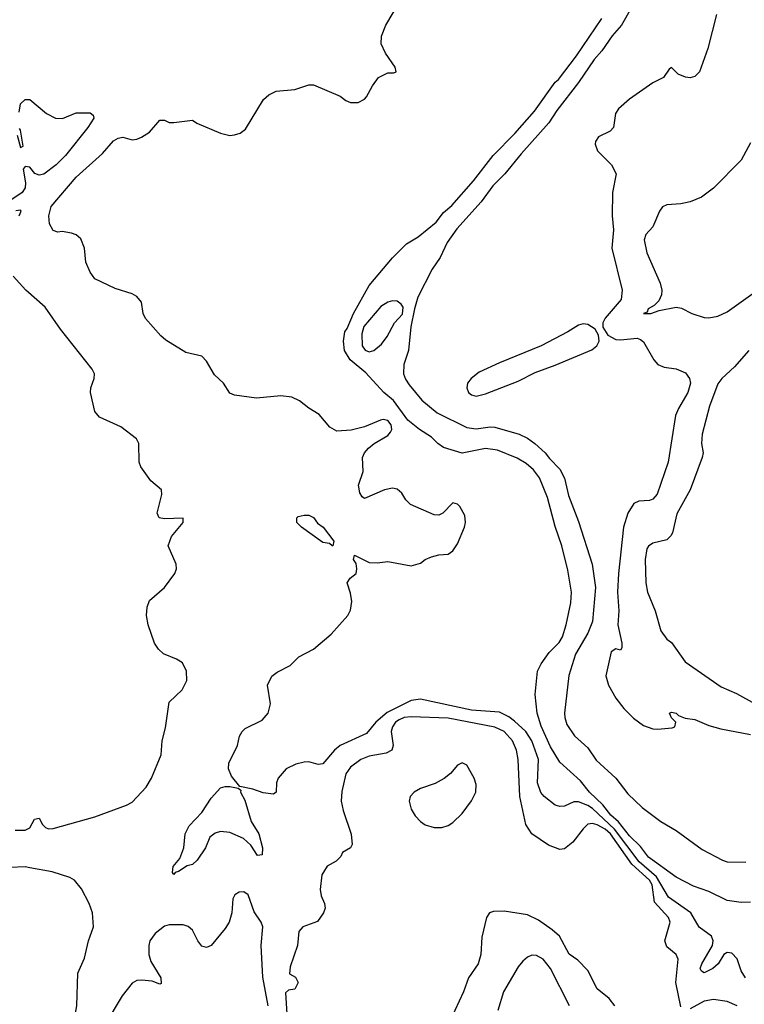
# Model space of a CAD drawing. Header units: inches. Extents: x 1245430 to 1420861, y 606325 to 671315.
# Tile 116 of 256: x 1324167 to 1327283, y 622376 to 626614. Entities that reach past the tile are written whole.
import ezdxf

# ---------------------------------------------------------------- set-up
doc = ezdxf.new("R2010")
doc.units = ezdxf.units.IN
doc.header["$MEASUREMENT"] = 0
doc.layers.add('B3622', color=7, linetype='Continuous')

msp = doc.modelspace()

# ---------------------------------------------------------------- linework, layer by layer
at = {"layer": 'B3622', "color": 5}
for points, elevation in [([(1327288.3, 622490), (1327270, 622519.8), (1327252.4, 622572.4), (1327230, 622596.1), (1327210, 622599.1), (1327194.9, 622590), (1327170.1, 622550), (1327147.9, 622530), (1327110, 622511.8), (1327099.6, 622519.6), (1327093.5, 622530), (1327100.5, 622550), (1327145.9, 622630), (1327149.2, 622650), (1327142.2, 622670), (1327088.5, 622708.5), (1327052.8, 622770), (1326957.2, 622837.2), (1326905.5, 622925.5), (1326831.1, 622990), (1326724.9, 623130), (1326630, 623218.7), (1326610, 623231.8), (1326570, 623247.4), (1326550, 623247.5), (1326510, 623228.7), (1326490, 623227.6), (1326470, 623233.3), (1326422.3, 623270), (1326407.9, 623287.9), (1326393.5, 623330), (1326398.2, 623430), (1326368.7, 623510), (1326342.9, 623550), (1326295.1, 623595.1), (1326270, 623614), (1326230, 623633.2), (1326110, 623642.7), (1325890, 623689.9), (1325850, 623684.3), (1325747.3, 623632.7), (1325697.9, 623590), (1325658.1, 623541.9), (1325545.2, 623490), (1325521, 623470), (1325470, 623411.9), (1325450, 623408.7), (1325410, 623420.5), (1325390, 623419.1), (1325354.9, 623410), (1325312.4, 623390), (1325278.5, 623350), (1325271, 623330), (1325270.2, 623289.8), (1325258.7, 623281.3), (1325213.7, 623286.3), (1325170, 623302.8), (1325113.2, 623313.2), (1325078.3, 623358.3), (1325064.4, 623390), (1325066.5, 623413.5), (1325103.7, 623490), (1325111.8, 623530), (1325122.9, 623550), (1325136.8, 623563.2), (1325210, 623599.5), (1325235.1, 623630), (1325245.1, 623670), (1325232.3, 623750), (1325251.8, 623788.2), (1325274.2, 623805.8), (1325330, 623834), (1325367.9, 623872.1), (1325430, 623905.5), (1325507, 623970), (1325578, 624050), (1325590, 624072), (1325594.5, 624110), (1325590, 624146), (1325575.3, 624190), (1325588.7, 624210), (1325614, 624230), (1325617.2, 624250), (1325614, 624274), (1325602, 624290), (1325606, 624310), (1325670, 624278), (1325704.1, 624275.9), (1325750, 624282.8), (1325850, 624264), (1325890, 624274.8), (1325910, 624290.7), (1325938, 624302), (1325970, 624310.5), (1326010, 624313.4), (1326030, 624327.7), (1326050, 624358.8), (1326079.7, 624430), (1326084.2, 624450), (1326080.5, 624480.5), (1326059.5, 624519.5), (1326050, 624529), (1326030, 624534), (1325986, 624490), (1325970, 624482), (1325950, 624482.9), (1325847.2, 624527.2), (1325827.2, 624547.2), (1325810, 624576.2), (1325790, 624592.8), (1325770, 624597.4), (1325736, 624590), (1325650, 624553.2), (1325640.1, 624560.1), (1325630, 624578), (1325624.5, 624610), (1325644.2, 624670), (1325640.7, 624730), (1325649.5, 624750), (1325667, 624770), (1325691.8, 624790), (1325750, 624824.4), (1325761.6, 624838.4), (1325766.6, 624850), (1325764.1, 624870), (1325750, 624889), (1325730, 624893), (1325718.4, 624890), (1325650, 624861.8), (1325593, 624847), (1325530, 624843), (1325500.7, 624860.7), (1325455.3, 624915.3), (1325410, 624941.5), (1325370, 624973.3), (1325337, 624990), (1325290, 624995.3), (1325184.6, 624984.6), (1325090, 624997.6), (1325070, 625006.6), (1325043.5, 625050), (1325005.2, 625085.2), (1324970, 625144.2), (1324950, 625165.4), (1324881.1, 625181.1), (1324794.8, 625234.8), (1324773.2, 625253.2), (1324707.5, 625327.5), (1324697.3, 625350), (1324690, 625398.3), (1324670, 625422.7), (1324650, 625434.1), (1324577.4, 625457.4), (1324490, 625499.1), (1324470, 625527.8), (1324450.8, 625570), (1324445.8, 625630), (1324430, 625670.7), (1324410, 625687.8), (1324390, 625695.5), (1324350, 625701.9), (1324330, 625699.9), (1324310, 625707.3), (1324294.8, 625734.8), (1324291.5, 625770), (1324302, 625810), (1324410, 625936.5), (1324522.3, 626037.7), (1324570, 626092.9), (1324590, 626103.6), (1324610, 626108), (1324650, 626097.3), (1324670, 626099.1), (1324690, 626107.7), (1324725.2, 626130), (1324770, 626182), (1324790, 626182), (1324810, 626172), (1324830, 626171.3), (1324910, 626181), (1324928.1, 626168.1), (1325030, 626124.9), (1325070, 626116), (1325090, 626118.8), (1325114.2, 626125.8), (1325137.5, 626142.5), (1325215.3, 626270), (1325238, 626290), (1325270, 626306), (1325350, 626313.4), (1325410, 626334), (1325430, 626333), (1325544.5, 626284.5), (1325570, 626266), (1325590, 626258), (1325623.1, 626256.9), (1325650, 626271.3), (1325658.6, 626281.4), (1325684, 626330), (1325710, 626364.7), (1325750, 626384.7), (1325775.3, 626384.7), (1325786, 626390), (1325781.2, 626410), (1325739.5, 626470), (1325720.9, 626510), (1325723.2, 626543.2), (1325740.9, 626590), (1325804.1, 626695.9)], 760), ([(1326796.6, 626663.4), (1326755.6, 626590), (1326715.3, 626544.7), (1326670, 626479.7), (1326637.2, 626442.8), (1326570, 626343), (1326477.4, 626222.6), (1326443.1, 626170), (1326323.4, 626036.6), (1326253.2, 625950), (1326200.9, 625899.1), (1326151, 625830), (1326046.3, 625713.7), (1326005.1, 625654.9), (1325975.8, 625590), (1325940.3, 625539.7), (1325879.7, 625420.3), (1325864.2, 625370), (1325848.3, 625291.7), (1325838.2, 625190), (1325818.3, 625130), (1325817, 625090), (1325826.2, 625066.2), (1325842.4, 625042.4), (1325896.2, 624976.2), (1325961.8, 624921.8), (1326090, 624858.6), (1326130, 624852.7), (1326190, 624862), (1326210, 624860.2), (1326314.4, 624830), (1326350, 624812.8), (1326382.8, 624790), (1326426.2, 624750), (1326444.7, 624724.7), (1326490, 624679.7), (1326510, 624641.3), (1326526.6, 624566.6), (1326570, 624454.9), (1326629.1, 624270), (1326643.2, 624170), (1326630, 624023.7), (1326610, 623974.3), (1326557, 623883), (1326528.5, 623791.5), (1326510.2, 623630), (1326510.9, 623610), (1326520.4, 623580.4), (1326552.3, 623532.3), (1326610, 623480.2), (1326646.6, 623426.6), (1326730.1, 623350.1), (1326781.9, 623281.9), (1326843.4, 623223.4), (1326923.5, 623163.5), (1326990, 623124.8), (1327102.4, 623042.4), (1327190, 622996), (1327210, 622989.6), (1327290, 622988.6)], 740), ([(1327310, 622816.4), (1327270, 622815.2), (1327210, 622823.7), (1327130, 622861.5), (1327064.1, 622884.1), (1326990, 622923.4), (1326870.5, 623010), (1326836.1, 623056.1), (1326790, 623101.7), (1326742.2, 623162.2), (1326709, 623190), (1326674.7, 623234.7), (1326617.5, 623290), (1326578.7, 623338.7), (1326490, 623418.9), (1326450, 623484.5), (1326410, 623573.3), (1326392.8, 623630), (1326383.1, 623710), (1326394.2, 623810), (1326410, 623841.3), (1326444.1, 623890), (1326486.2, 623933.8), (1326501.7, 623958.3), (1326517.7, 624010), (1326536.4, 624103.6), (1326539.8, 624150), (1326524.2, 624244.2), (1326499, 624350), (1326470, 624432.3), (1326437, 624557), (1326401.9, 624641.9), (1326376.5, 624676.5), (1326344.4, 624704.4), (1326306.4, 624726.4), (1326221.1, 624761.1), (1326170, 624768.1), (1326070, 624749), (1325990, 624772.5), (1325964.9, 624790), (1325937.8, 624817.8), (1325885.7, 624850), (1325835.8, 624890), (1325774.7, 624974.7), (1325732.9, 625010), (1325654.8, 625094.8), (1325588.7, 625150), (1325563.1, 625190), (1325559.7, 625230), (1325565.1, 625270), (1325575.3, 625284.7), (1325602.3, 625350), (1325669.9, 625470.1), (1325770, 625588.7), (1325829.8, 625650), (1325879.9, 625680.1), (1325957.9, 625742.1), (1325990, 625784.4), (1326025.3, 625814.7), (1326119, 625921), (1326202.4, 626030), (1326296, 626124), (1326380.2, 626219.8), (1326470, 626344.9), (1326483.6, 626356.4), (1326561, 626459), (1326670, 626619.6)], 740), ([(1327163.8, 626636.2), (1327125.7, 626490), (1327090, 626389.3), (1327070, 626369.5), (1327050, 626363.7), (1327030, 626366), (1326999, 626379), (1326970, 626408), (1326959.6, 626400.4), (1326935.3, 626364.7), (1326890, 626342.7), (1326790, 626272), (1326741.6, 626230), (1326728.5, 626210), (1326720.4, 626150), (1326706.1, 626133.9), (1326656.4, 626110), (1326643.1, 626090), (1326642.2, 626077.8), (1326652.4, 626050), (1326712.2, 625990), (1326732.6, 625950), (1326715.9, 625870), (1326714.4, 625770), (1326720.2, 625710), (1326713.6, 625630), (1326757.4, 625450), (1326752.9, 625410), (1326684.6, 625330), (1326675.4, 625310), (1326674.5, 625290), (1326696.4, 625256.4), (1326730, 625238.2), (1326750, 625236), (1326823.1, 625243.1), (1326837.4, 625237.4), (1326850, 625226.8), (1326893.4, 625150), (1326910.7, 625130), (1326938.7, 625118.7), (1326990, 625111), (1327030, 625094.5), (1327047.8, 625070), (1327051.9, 625050), (1327040.1, 625010), (1326999.8, 624940.2), (1326987.5, 624910), (1326955.3, 624710), (1326907.7, 624572.3), (1326890, 624550.7), (1326875.6, 624544.4), (1326830, 624541.5), (1326808.7, 624531.3), (1326782.1, 624490), (1326763.5, 624430), (1326741.8, 624230), (1326738.4, 624150), (1326743.9, 624070), (1326739.7, 624010), (1326756.9, 623930), (1326756.4, 623910), (1326750, 623900.9), (1326730, 623905.6), (1326710, 623894), (1326688.1, 623790), (1326698.4, 623750), (1326730, 623693.4), (1326764.4, 623650), (1326807.2, 623607.2), (1326850, 623576.5), (1326890, 623562.4), (1326910, 623560.2), (1326973.5, 623566.5), (1326984, 623570), (1326989.3, 623590), (1326969.7, 623609.8), (1326962, 623630), (1326970, 623634), (1326990.5, 623630), (1326999.9, 623619.9), (1327028.4, 623608.4), (1327070, 623602.6), (1327130, 623576.9), (1327181.7, 623561.7), (1327310, 623537.8)], 760), ([(1324164, 626216), (1324170, 626251.3), (1324190, 626271), (1324210, 626271), (1324282, 626210), (1324321, 626190), (1324351.4, 626188.6), (1324410, 626213.1), (1324470, 626213.2), (1324482.7, 626202.7), (1324485.4, 626190), (1324460.1, 626150), (1324363.4, 626030), (1324323.3, 625990), (1324270, 625948.7), (1324250, 625944.6), (1324232.1, 625952.1), (1324210, 625979.1), (1324190, 625982.5), (1324181.4, 625970), (1324191.9, 625911.9), (1324190.1, 625890), (1324177.5, 625870), (1324090, 625811.1)], 760), ([(1324156.4, 626116.4), (1324170, 626064.2), (1324180.9, 626070), (1324170, 626139), (1324165.6, 626145.6)], 760), ([(1327310, 626084.2), (1327270, 626009.9), (1327150, 625889.5), (1327099, 625850), (1327050.2, 625830), (1327010, 625821.1), (1326950, 625817.2), (1326932, 625808), (1326918.7, 625790), (1326890, 625722.7), (1326859.1, 625690), (1326852.8, 625667.2), (1326863.9, 625610), (1326920.7, 625480.7), (1326928.7, 625450), (1326927.1, 625430), (1326915.7, 625404.3), (1326896.1, 625383.9), (1326869.1, 625370), (1326865.1, 625354.9), (1326849, 625349), (1326881.2, 625350), (1326917.4, 625362.6), (1326990, 625376.3), (1327012.9, 625372.8), (1327057.6, 625350), (1327110, 625332.9), (1327130, 625330.8), (1327170, 625337.5), (1327210, 625356.6), (1327350, 625456.8)], 780), ([(1324164.9, 625770), (1324173.7, 625790), (1324170, 625794), (1324150, 625791.3)], 780), ([(1324146.5, 623126.5), (1324190, 623125.8), (1324210, 623136.4), (1324230, 623173.4), (1324250, 623177.1), (1324264.2, 623150), (1324277.6, 623137.6), (1324290, 623131.4), (1324310, 623133.4), (1324490, 623183.1), (1324626.5, 623233.5), (1324650, 623246), (1324710, 623310.3), (1324732.9, 623350), (1324774.7, 623450), (1324778.8, 623510), (1324793.4, 623566.6), (1324810, 623677.3), (1324865.1, 623730), (1324886, 623770), (1324883.6, 623810), (1324866.2, 623846.2), (1324841.3, 623861.3), (1324784.8, 623884.8), (1324764.1, 623904.1), (1324746.3, 623930), (1324719.6, 624010), (1324711.8, 624050), (1324714.2, 624085.8), (1324725.4, 624114.6), (1324790, 624170.7), (1324834, 624230), (1324840.7, 624250), (1324839.6, 624270), (1324805.6, 624350), (1324818.9, 624390), (1324869.5, 624450), (1324869.1, 624469.1), (1324790, 624465.7), (1324766.6, 624470), (1324758.4, 624490), (1324778, 624570), (1324777.2, 624590), (1324730, 624629.4), (1324687.3, 624690), (1324680.7, 624710), (1324678.4, 624790), (1324669.6, 624810), (1324601.2, 624861.2), (1324510, 624904), (1324490, 624927.3), (1324470.7, 625010), (1324472.8, 625030), (1324486.9, 625070), (1324487.8, 625090), (1324478.4, 625110), (1324341.8, 625281.8), (1324276.1, 625376.1), (1324193.3, 625450), (1324138, 625510)], 780), ([(1327302, 625190), (1327240.3, 625119.7), (1327186.9, 625070), (1327170, 625047.3), (1327134.1, 624950), (1327101.9, 624830), (1327099.4, 624790), (1327105.7, 624750), (1327102.5, 624730), (1327050.2, 624590), (1326992.9, 624487.1), (1326974.2, 624405.8), (1326967.6, 624392.4), (1326950, 624375.3), (1326890, 624361.3), (1326871.3, 624348.7), (1326864, 624336), (1326857.5, 624290), (1326859.8, 624190), (1326867, 624150), (1326900.1, 624070), (1326924.4, 623984.4), (1326950, 623948.2), (1326970, 623933), (1327028.9, 623850), (1327183.2, 623743.2), (1327250, 623714.1), (1327330, 623669.1)], 780), ([(1327010, 622365.6), (1326988.6, 622470), (1326998.5, 622570), (1326989.7, 622590), (1326950, 622624), (1326941.9, 622650), (1326963.9, 622730), (1326956.8, 622750), (1326896.6, 622816.6), (1326886.2, 622890), (1326875.3, 622910), (1326800, 622980), (1326708.1, 623110), (1326685.1, 623130), (1326650, 623148.6), (1326630, 623154), (1326610, 623151.1), (1326590, 623132.2), (1326546.2, 623073.8), (1326510, 623045.5), (1326490, 623042.3), (1326441.3, 623061.3), (1326369.9, 623109.9), (1326343.4, 623150), (1326317.5, 623270), (1326309.9, 623430.1), (1326303.7, 623470), (1326285.7, 623510), (1326250.9, 623550), (1326210, 623568.5), (1326010, 623607.5), (1325850, 623614), (1325820.3, 623610), (1325799, 623601), (1325783.3, 623590), (1325769.6, 623570), (1325764, 623550), (1325772.3, 623490), (1325767.5, 623470), (1325743.1, 623456.9), (1325670, 623444.3), (1325634.2, 623430), (1325590, 623396.5), (1325570, 623368.4), (1325551.8, 623291.8), (1325549.1, 623250), (1325557.7, 623210), (1325592, 623108), (1325596.4, 623063.6), (1325590, 623049.6), (1325554.8, 623030), (1325547.7, 623012.3), (1325527.9, 622992.1), (1325489, 622971), (1325466.6, 622933.4), (1325458.4, 622870), (1325463.4, 622843.4), (1325478, 622810), (1325480.4, 622790), (1325473.4, 622770), (1325446.8, 622733.2), (1325384.9, 622710), (1325366.7, 622690), (1325362, 622630), (1325330, 622538), (1325327, 622507), (1325353.3, 622493.3), (1325364.6, 622470), (1325350, 622441.3), (1325322.5, 622437.5), (1325310, 622426), (1325314.9, 622334.9)], 780), ([(1324159.9, 621940.1), (1324175.9, 621964.1), (1324213.6, 622070), (1324230, 622100.2), (1324270, 622142.3), (1324317.4, 622170), (1324342.3, 622190), (1324390.8, 622250), (1324412.3, 622370), (1324417.4, 622510), (1324445.3, 622574.7), (1324462, 622650), (1324483.5, 622710), (1324479.7, 622770), (1324465.1, 622810), (1324432.9, 622872.9), (1324402.4, 622910), (1324381.7, 622921.7), (1324305.9, 622945.9), (1324210, 622964.3), (1324190, 622967.7), (1324125.7, 622965.7)], 780), ([(1325235.4, 622370), (1325212.5, 622492.5), (1325205.3, 622630), (1325212.9, 622710), (1325205.9, 622730), (1325174.8, 622774.8), (1325150, 622847.3), (1325130, 622860.7), (1325110, 622859.5), (1325092.5, 622847.5), (1325083.8, 622830), (1325079.5, 622770), (1325067, 622730), (1325050, 622702), (1324990, 622629.6), (1324970, 622620.5), (1324950, 622626), (1324932.3, 622650), (1324910, 622695.6), (1324891.7, 622711.7), (1324870, 622718.3), (1324810, 622718.7), (1324790, 622713), (1324750, 622680.7), (1324726.9, 622650), (1324721.5, 622630), (1324721.9, 622590), (1324730, 622561.1), (1324773.4, 622490), (1324774.7, 622465.3), (1324770, 622462.9), (1324736.1, 622476.1), (1324690, 622479.7), (1324670, 622478.7), (1324650, 622467.6), (1324607.7, 622412.3), (1324532.2, 622287.8)], 780), ([(1326726.8, 622370), (1326701.5, 622401.5), (1326650, 622443.1), (1326610, 622521.6), (1326566.9, 622566.9), (1326530, 622592.3), (1326489, 622669), (1326456.5, 622696.5), (1326398.1, 622738.1), (1326350, 622761.6), (1326250, 622777.6), (1326204.4, 622775.6), (1326186.7, 622770), (1326174.9, 622750), (1326154.6, 622665.4), (1326150.2, 622590), (1326138.8, 622550), (1326097.3, 622490), (1326074.9, 622430), (1326020.2, 622310)], 820), ([(1326531.3, 622370), (1326450, 622530.9), (1326418.7, 622570), (1326390, 622586.8), (1326370, 622587.7), (1326350, 622578.7), (1326330, 622562.7), (1326310, 622537.7), (1326247, 622430), (1326223.8, 622350)], 840), ([(1327252.5, 622370), (1327210, 622388.8), (1327150, 622396.4), (1327110.7, 622389.3), (1327050, 622356.8)], 780)]:
    msp.add_lwpolyline(points, dxfattribs=dict(at, elevation=elevation))
for points, elevation in [([(1325770, 625404.1), (1325750, 625398.8), (1325720.6, 625379.4), (1325646.7, 625293.3), (1325637.6, 625262.4), (1325639, 625210), (1325652.2, 625192.2), (1325670, 625184.9), (1325690, 625190.2), (1325722.3, 625217.7), (1325747.1, 625250), (1325779.3, 625310), (1325813.3, 625346.7), (1325816, 625376), (1325806.9, 625390), (1325790, 625403.1)], 740), ([(1326590, 625304.6), (1326570, 625299.7), (1326523.6, 625270), (1326408.9, 625210), (1326230, 625137.4), (1326143.4, 625096.6), (1326107.8, 625070), (1326093.2, 625050), (1326089.1, 625029.1), (1326097.3, 625010), (1326110, 624999), (1326130, 624994.1), (1326170, 625004.2), (1326310, 625058), (1326384.4, 625095.6), (1326470, 625126.4), (1326627.5, 625192.5), (1326649, 625210), (1326659, 625230), (1326656.2, 625256.2), (1326642, 625282), (1326610, 625302.5)], 760), ([(1325510, 624349), (1325499, 624359), (1325470, 624364), (1325378, 624430), (1325358, 624450), (1325358, 624470), (1325364, 624476), (1325390, 624482), (1325410, 624482), (1325430, 624472), (1325446.8, 624446.8), (1325471.3, 624430), (1325518, 624370), (1325514, 624350)], 760), ([(1326070, 623415.6), (1326050, 623405.1), (1326019.6, 623370), (1325992.3, 623347.7), (1325953.1, 623326.9), (1325890, 623305.2), (1325862.8, 623290), (1325845.8, 623270), (1325842.2, 623250), (1325850, 623216.4), (1325866.9, 623186.9), (1325890, 623162.4), (1325910, 623149.2), (1325950, 623136.9), (1325982.9, 623137.1), (1326010, 623146), (1326030, 623158.9), (1326070, 623197.7), (1326110, 623251.7), (1326128.2, 623290), (1326130, 623322), (1326121.1, 623350), (1326090, 623405.1)], 820), ([(1325190, 623016.9), (1325161.4, 623061.4), (1325129.3, 623089.3), (1325070, 623115.4), (1325030, 623120.2), (1325007.2, 623112.8), (1324984.8, 623095.2), (1324966.2, 623050), (1324930, 622997.4), (1324910, 622978.4), (1324887, 622973), (1324850, 622947.6), (1324835.9, 622944.1), (1324830, 622935.3), (1324823.7, 622943.7), (1324827.3, 622970), (1324855.6, 623004.4), (1324872.6, 623050), (1324878.5, 623110), (1324895.8, 623144.2), (1324950, 623201.5), (1324990, 623264.2), (1325030, 623307.6), (1325050, 623314), (1325070, 623314.3), (1325106.5, 623306.5), (1325117.4, 623297.4), (1325116.9, 623290), (1325135.3, 623255.3), (1325162.6, 623162.6), (1325194.6, 623110), (1325210.8, 623050), (1325210, 623019)], 760)]:
    msp.add_lwpolyline(points, close=True, dxfattribs=dict(at, elevation=elevation))

doc.saveas('drawing.dxf')
